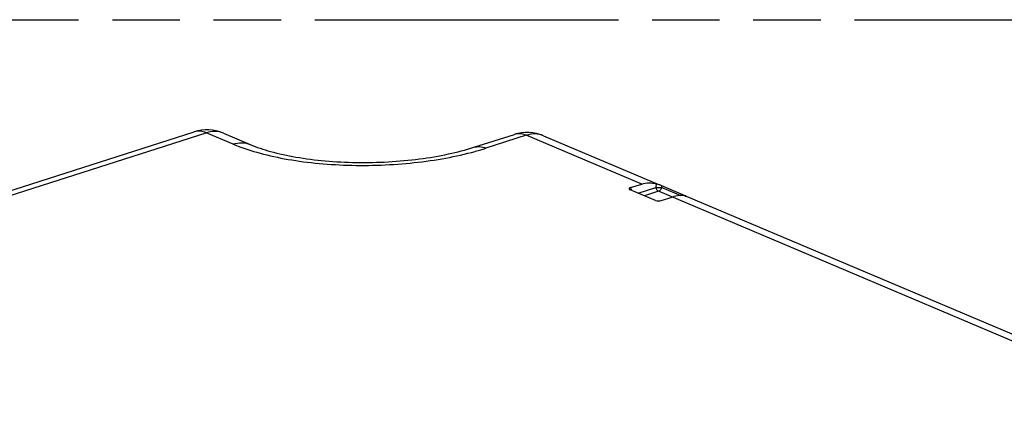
# Model space of a CAD drawing. Header units: millimetres. Extents: x 0 to 210, y 0 to 297.
# Tile 21 of 24: x 104 to 132, y 246 to 258. Entities that reach past the tile are written whole.
import ezdxf

# ---------------------------------------------------------------- set-up
doc = ezdxf.new("R2010")
doc.units = ezdxf.units.MM
doc.header["$LTSCALE"] = 19.36
doc.linetypes.add('PHANTOM', pattern=[0.8, 0.45, -0.05, 0.1, -0.05, 0.1, -0.05])
doc.layers.get('0').update_dxf_attribs({"linetype": 'CONTINUOUS'})
doc.layers.add('DEFAULT_3', color=7, linetype='PHANTOM')

msp = doc.modelspace()

# ---------------------------------------------------------------- linework, layer by layer
at = {"color": 7, "linetype": 'Continuous'}
for p, q in [((102.72546, 252.5734), (108.62435, 254.46081)), ((109.45803, 254.42287), (110.22616, 254.09754)), ((116.64724, 254.01621), (117.808, 254.38761)), ((118.64168, 254.34967), (121.97149, 252.93939)), ((121.1439, 252.85818), (121.46071, 252.95954)), ((122.70757, 252.62728), (122.03573, 252.91183)), ((121.85695, 252.48976), (121.12839, 252.79833)), ((122.0201, 252.48708), (122.33691, 252.58844)), ((122.74087, 252.61353), (137.25662, 246.46564))]:
    msp.add_line(p, q, dxfattribs=at)
at = {"color": 9, "linetype": 'Continuous'}
for p, q in [((103.06857, 252.54777), (108.96649, 254.43488)), ((109.73462, 254.10955), (108.96649, 254.43488)), ((118.15014, 254.36167), (116.98939, 253.99028)), ((121.46071, 252.95954), (118.15014, 254.36167)), ((121.35661, 252.70167), (121.87184, 252.86653)), ((121.87344, 252.97168), (121.87184, 252.86653)), ((122.035, 252.86384), (122.03573, 252.91183)), ((121.17818, 252.77724), (121.1439, 252.85818)), ((121.94741, 252.75247), (121.54253, 252.62293)), ((136.74585, 246.48579), (121.94741, 252.75247)), ((122.035, 252.86384), (122.5875, 252.62984)), ((122.70757, 252.62728), (122.70454, 252.61946))]:
    msp.add_line(p, q, dxfattribs=at)
at = {"color": 7, "linetype": 'Continuous'}
for centre, radius, start, end in [((108.99004, 253.31813), 1.19977, 67.018036, 107.746384), ((118.17369, 253.24468), 1.2, 67.045837, 107.742597), ((121.83561, 250.56765), 2.2366, 66.853626, 67.054447)]:
    msp.add_arc(centre, radius, start, end, dxfattribs=at)
at = {"color": 9, "linetype": 'Continuous'}
for centre, radius, start, end in [((114.39702, 262.16497), 8.57616, 285.426858, 285.552502), ((114.52772, 261.70149), 8.09461, 285.540818, 287.704766)]:
    msp.add_arc(centre, radius, start, end, dxfattribs=at)
at = {"color": 7, "linetype": 'Continuous'}
for centre, major_axis, ratio, start_param, end_param in [((121.22944, 252.82672), (0.12823, 0.00202), 0.34170591, 2.29564158, 3.7994004), ((122.15567, 251.55819), (0.73795, 0.97598), 0.60062849, 0.26914923, 0.70599256), ((121.9474, 252.52264), (0.12005, 0.00328), 0.38967003, -2.43466498, -0.93090616)]:
    msp.add_ellipse(centre, major_axis=major_axis, ratio=ratio, start_param=start_param, end_param=end_param, dxfattribs=at)
at = {"color": 9, "linetype": 'Continuous'}
for points, knots in [([(108.96649, 254.43488), (108.9106, 254.45855), (108.79631, 254.49002), (108.67726, 254.47775), (108.62435, 254.46081)], [0, 0, 0, 0, 0.52209597, 1, 1, 1, 1]), ([(109.45803, 254.42286), (109.38369, 254.45434), (109.21601, 254.48896), (109.04825, 254.46104), (108.96649, 254.43488)], [0, 0, 0, 0, 0.48463958, 1, 1, 1, 1]), ([(118.15014, 254.36167), (118.09426, 254.38534), (117.97996, 254.41682), (117.86091, 254.40455), (117.808, 254.38761)], [0, 0, 0, 0, 0.52209596, 1, 1, 1, 1]), ([(118.64168, 254.34966), (118.56735, 254.38114), (118.39967, 254.41575), (118.2319, 254.38783), (118.15014, 254.36167)], [0, 0, 0, 0, 0.48463959, 1, 1, 1, 1]), ([(109.73462, 254.10955), (109.81638, 254.13571), (109.98414, 254.16363), (110.15182, 254.12901), (110.22616, 254.09753)], [0, 0, 0, 0, 0.51536042, 1, 1, 1, 1]), ([(109.73462, 254.10955), (109.95525, 254.0161), (110.44089, 253.8519), (111.2295, 253.67343), (112.103, 253.55206), (113.03151, 253.49226), (113.98328, 253.49621), (114.92558, 253.5638), (115.82598, 253.69261), (116.40353, 253.82197), (116.67834, 253.8978)], [0, 0, 0, 0, 0.10197781, 0.21753026, 0.34370402, 0.47691243, 0.6132044, 0.74847454, 0.8786676, 1, 1, 1, 1]), ([(116.64725, 254.01621), (116.70015, 254.03315), (116.81921, 254.04542), (116.9335, 254.01395), (116.98939, 253.99028)], [0, 0, 0, 0, 0.47790404, 1, 1, 1, 1]), ([(121.87184, 252.86653), (121.88518, 252.86646), (121.93957, 252.86594), (121.99396, 252.86508), (122.035, 252.86384)], [0, 0, 0, 0, 0.24522614, 1, 1, 1, 1]), ([(121.94741, 252.75247), (121.9279, 252.76074), (121.89364, 252.79701), (121.87661, 252.84138), (121.87184, 252.86653)], [0, 0, 0, 0, 0.45294339, 1, 1, 1, 1]), ([(122.035, 252.86384), (122.03261, 252.85109), (122.01826, 252.80514), (121.98111, 252.76325), (121.94741, 252.75247)], [0, 0, 0, 0, 0.26838138, 1, 1, 1, 1])]:
    msp.add_open_spline(points, degree=3, knots=knots, dxfattribs=at)
at = {"color": 7, "linetype": 'Continuous'}
for points, knots in [([(110.22616, 254.09754), (110.41511, 254.01751), (110.84919, 253.87496), (111.5699, 253.71966), (112.39479, 253.61534), (113.28025, 253.57065), (114.18527, 253.58889), (115.06925, 253.66923), (115.89104, 253.80682), (116.40806, 253.93968), (116.64724, 254.01621)], [0, 0, 0, 0, 0.09440437, 0.20949157, 0.3387735, 0.47647907, 0.61702675, 0.75488044, 0.88446668, 1, 1, 1, 1]), ([(121.46071, 252.95954), (121.52713, 252.98079), (121.66613, 253.00532), (121.80634, 252.98899), (121.87344, 252.97168)], [0, 0, 0, 0, 0.50160945, 1, 1, 1, 1]), ([(122.03573, 252.91183), (122.01, 252.92272), (121.95665, 252.94456), (121.90226, 252.96426), (121.87346, 252.97169)], [0, 0, 0, 0, 0.48439911, 1, 1, 1, 1]), ([(122.71118, 252.61689), (122.71529, 252.61598), (122.72226, 252.61455), (122.73175, 252.61239), (122.73641, 252.6121), (122.73995, 252.61126), (122.74019, 252.6119)], [0, 0, 0, 0, 0.42802909, 0.7408764, 0.93070699, 1, 1, 1, 1]), ([(122.74019, 252.6119), (122.74042, 252.6125), (122.7371, 252.61393), (122.73341, 252.6162), (122.72472, 252.61986), (122.7185, 252.62262), (122.71478, 252.62421)], [0, 0, 0, 0, 0.0684687, 0.25841766, 0.57120364, 1, 1, 1, 1])]:
    msp.add_open_spline(points, degree=3, knots=knots, dxfattribs=at)
at = {"layer": 'DEFAULT_3', "color": 91, "linetype": 'PHANTOM', "true_color": 0x80ff80}
msp.add_line((50.12864, 257.68), (150.12864, 257.68), dxfattribs=at)

doc.saveas('drawing.dxf')
